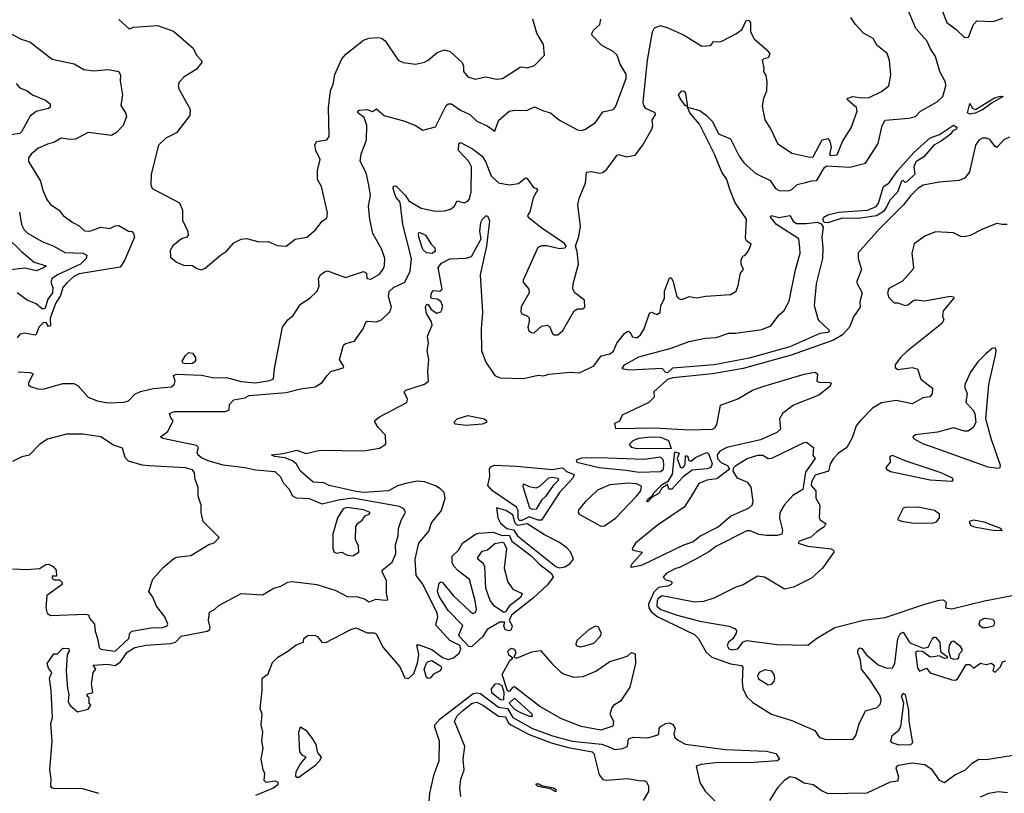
# Model space of a CAD drawing. Extents: x 1552033 to 1694788, y 811965 to 917215.
# Tile 126 of 256: x 1603974 to 1609447, y 845885 to 850183. Entities that reach past the tile are written whole.
import ezdxf

# ---------------------------------------------------------------- set-up
doc = ezdxf.new("R2010")
doc.units = 0

msp = doc.modelspace()

# ---------------------------------------------------------------- linework, layer by layer
at = {"layer": '0CON20XD'}
for points in [[(1606355, 846628.7), (1606385, 846637.7), (1606416.1, 846663.9), (1606425.5, 846684.5), (1606419.9, 846705), (1606364.1, 846734.1), (1606291.4, 846815), (1606286.5, 846825), (1606298.2, 846861.8), (1606295.2, 846885), (1606215, 847046.5), (1606177.7, 847095), (1606172.7, 847185), (1606191.8, 847275), (1606248.8, 847341.2), (1606263, 847387), (1606319.2, 847455), (1606339.1, 847525), (1606333.1, 847555), (1606315.4, 847575), (1606285, 847593.1), (1606225, 847615.2), (1606185, 847618.6), (1606120.8, 847605), (1606075, 847592.5), (1606025, 847564.8), (1605885, 847556.5), (1605845, 847560.6), (1605695, 847594), (1605665, 847609.1), (1605605, 847613.2), (1605534.5, 847674.5), (1605512.7, 847712.7), (1605491.4, 847731.4), (1605449, 847749), (1605390, 847755), (1605373.3, 847765), (1605438, 847772), (1605515, 847790), (1605565, 847771.5), (1605645, 847790), (1605885, 847787.1), (1605975, 847801.2), (1606010, 847825), (1606007.5, 847875), (1605967, 847917), (1605948.3, 847948.3), (1605947.5, 847955), (1605975, 847976), (1606126.2, 848055), (1606130, 848075), (1606111.2, 848115), (1606121.2, 848125), (1606223.3, 848156.7), (1606245.9, 848175), (1606241.8, 848228.2), (1606247.7, 848295), (1606239.4, 848345), (1606246, 848385), (1606240, 848425), (1606267.5, 848485), (1606263.3, 848503.3), (1606235, 848550), (1606230, 848585), (1606235, 848600), (1606245, 848600), (1606262, 848572), (1606292.3, 848552.3), (1606315, 848560), (1606323.1, 848575), (1606324.5, 848595), (1606315, 848617.1), (1606295, 848630), (1606263.6, 848633.6), (1606260, 848645), (1606263.3, 848665), (1606275, 848677.5), (1606310, 848675), (1606321.9, 848685), (1606300.6, 848805), (1606319.4, 848830.6), (1606365, 848853.2), (1606455, 848857.9), (1606485, 848866.6), (1606538.8, 848965), (1606532.6, 849005), (1606538, 849055), (1606545.9, 849074.1), (1606565, 849091.9), (1606575, 849092.5), (1606584.6, 849065), (1606568.5, 848925), (1606533, 848765), (1606547, 848555), (1606538.8, 848465), (1606540.8, 848345), (1606565, 848279.2), (1606615.6, 848205), (1606642.7, 848192.7), (1606775, 848189.6), (1606855, 848207.9), (1606885, 848204.2), (1606915, 848213.5), (1607035, 848223.9), (1607085, 848220.8), (1607165, 848260.2), (1607205.5, 848315), (1607255, 848325.8), (1607275, 848341.8), (1607293.8, 848385), (1607335, 848440), (1607355, 848451.2), (1607365, 848446.7), (1607380.2, 848420.2), (1607405, 848415.5), (1607425, 848431.1), (1607445.4, 848465), (1607475, 848552.5), (1607485, 848556.7), (1607515, 848544.3), (1607533.8, 848555), (1607537.7, 848592.3), (1607557.8, 848635), (1607558, 848675), (1607585, 848747.5), (1607595, 848747.5), (1607605, 848732.5), (1607625.7, 848645), (1607635, 848634.2), (1607655, 848628), (1607695, 848644.3), (1607735, 848638), (1607786.9, 848646.9), (1607925, 848655.5), (1607955.8, 848675), (1607968, 848705), (1607980, 848775), (1607997.5, 848795), (1607983.9, 848823.9), (1607985, 848850), (1607995, 848870), (1608005, 848872.5), (1608025, 848897.5), (1608040, 848935), (1608014, 848954), (1608008.3, 848968.3), (1608014, 849075), (1607949.1, 849169.1), (1607920.4, 849239.6), (1607905, 849294.7), (1607877.1, 849335), (1607836.7, 849435), (1607752.3, 849602.3), (1607699.4, 849665), (1607686.6, 849696.3), (1607685.9, 849698), (1607683.6, 849703.6), (1607675, 849703.3), (1607644.4, 849745), (1607636.7, 849765), (1607655, 849786.9), (1607667.5, 849785), (1607675.4, 849775), (1607685.9, 849698), (1607686.6, 849696.3), (1607755, 849678.1), (1607790.8, 849650.8), (1607825, 849616.2), (1607858, 849548), (1607925, 849521.1), (1607973.8, 849425), (1608001.5, 849385), (1608065, 849328.1), (1608145, 849288.6), (1608175, 849244.3), (1608195, 849232.9), (1608245, 849231.1), (1608265, 849240), (1608295, 849267.5), (1608342.3, 849277.7), (1608375, 849288.2), (1608405, 849288.5), (1608445, 849359), (1608459.3, 849370.7), (1608587.7, 849362.3), (1608675.6, 849385), (1608745, 849494.5), (1608767.3, 849595), (1608785, 849624), (1608915.3, 849634.7), (1608953.8, 849645), (1608980, 849675), (1609073.9, 849726.1), (1609105, 849756), (1609121.5, 849815), (1609120.3, 849835), (1609089.2, 849895), (1609065, 849977.8), (1609037.4, 850017.4), (1609015.4, 850065), (1608955, 850133.3), (1608909.1, 850245)], [(1609095, 850246.2), (1609126.9, 850166.9), (1609178.6, 850128.6), (1609225, 850083.1), (1609247.8, 850085), (1609276, 850155), (1609293.9, 850176.1), (1609385, 850172.2), (1609438.5, 850191.5)], [(1603966.2, 848226.2), (1604031.7, 848221.7), (1604050, 848215), (1604023.3, 848165), (1604023.9, 848153.9), (1604033.9, 848143.9), (1604075, 848131.2), (1604105, 848130), (1604215, 848160.6), (1604275, 848160.8), (1604298.9, 848148.9), (1604355, 848084.8), (1604405, 848064.9), (1604465, 848053.3), (1604555, 848057), (1604578.2, 848065), (1604615, 848102.2), (1604645, 848117.2), (1604716.4, 848133.6), (1604817.3, 848142.7), (1604832.5, 848155), (1604839.2, 848175), (1604830, 848205), (1604845, 848212.9), (1604985, 848207), (1605055, 848192.4), (1605124, 848194), (1605205, 848173.3), (1605284.8, 848165.2), (1605365, 848177.2), (1605385, 848187.9), (1605389.8, 848245), (1605435.8, 848474.2), (1605464.7, 848515.3), (1605495, 848540), (1605535, 848602.5), (1605586.2, 848635), (1605627.5, 848675), (1605637.9, 848702.1), (1605634.4, 848745), (1605646, 848765), (1605667.6, 848782.4), (1605685, 848786.7), (1605785, 848750), (1605885, 848784), (1605901.2, 848775), (1605904.1, 848744.1), (1605925, 848740.8), (1605975, 848768.8), (1605995, 848796.2), (1606002.4, 848817.6), (1606002.9, 848855), (1605986.5, 848905), (1605936.9, 848995), (1605920.3, 849075), (1605913.4, 849146.6), (1605923.6, 849205), (1605915, 849262.5), (1605900.9, 849330.9), (1605865.9, 849395.9), (1605871.4, 849435), (1605901.2, 849515), (1605904.4, 849595), (1605889.4, 849639.4), (1605854, 849665), (1605853.8, 849675), (1605860.5, 849679.5), (1605903.6, 849683.6), (1605935, 849672.5), (1605957, 849687), (1606000.5, 849650.5), (1606115, 849618.9), (1606175, 849594.2), (1606215, 849568), (1606285, 849586.7), (1606344.8, 849705.2), (1606355, 849714.6), (1606374.6, 849715.4), (1606425, 849679.5), (1606476.3, 849656.3), (1606515, 849618.5), (1606572.1, 849592.1), (1606615, 849563.8), (1606635, 849622), (1606695, 849673.6), (1606725, 849679.3), (1606792.2, 849677.8), (1606835, 849698.9), (1606885, 849676.9), (1606925, 849664.3), (1606975, 849624.4), (1607075, 849570.8), (1607095, 849567.1), (1607115, 849573.1), (1607175, 849612), (1607215, 849670), (1607275, 849683.8), (1607285, 849697.5), (1607344.2, 849855), (1607345, 849880), (1607311.1, 849935), (1607295, 849986.2), (1607273.3, 850005), (1607209.5, 850039.5), (1607156, 850095), (1607154, 850105), (1607164, 850125), (1607198.8, 850155), (1607204, 850185)], [(1604414.2, 845884.2), (1604325, 845908.8), (1604165, 845911.1), (1604152.5, 845915), (1604147.5, 845925), (1604150, 845965), (1604142.2, 846015), (1604154.3, 846175), (1604147.3, 846272.7), (1604155.8, 846305), (1604150, 846455), (1604140, 846525), (1604153.3, 846555), (1604135, 846580), (1604127.5, 846605), (1604165, 846660), (1604185, 846660), (1604215, 846690), (1604248.3, 846688.3), (1604250, 846675), (1604237.5, 846655), (1604233.3, 846565), (1604240, 846465), (1604247.5, 846435), (1604243.3, 846395), (1604252.5, 846375), (1604295, 846337.5), (1604355, 846352.5), (1604370, 846375), (1604360, 846385), (1604360, 846415), (1604351.7, 846421.7), (1604350, 846435), (1604380, 846445), (1604372.5, 846495), (1604376.2, 846515), (1604382.5, 846555), (1604397.5, 846575), (1604383.3, 846596.7), (1604465, 846602.3), (1604505, 846593.8), (1604535, 846615.2), (1604572.2, 846667.8), (1604615, 846693.8), (1604675, 846707.1), (1604813.5, 846716.5), (1604840.8, 846725), (1604872.1, 846757.9), (1605015.5, 846785), (1605031.1, 846795), (1605033.5, 846805), (1605024.5, 846845), (1605029.4, 846890.6), (1605056.7, 846905), (1605081.7, 846928.3), (1605205, 846993.8), (1605323, 846987), (1605386, 847024), (1605425.6, 847034.4), (1605465, 847058), (1605488.6, 847061.4), (1605625, 847044.3), (1605731.5, 847011.5), (1605795, 846978.1), (1605853.8, 846976.2), (1605893.6, 846963.6), (1605915, 846947.5), (1605955, 846963.8), (1606005, 846956.7), (1606020, 846960), (1606013.8, 846995), (1606013.3, 847065), (1605988.1, 847115), (1605988.9, 847125), (1606045, 847167.8), (1606065.3, 847215), (1606063.4, 847265), (1606078.7, 847315), (1606080.5, 847355), (1606096.7, 847405), (1606118.1, 847445), (1606109.3, 847465), (1606085, 847478), (1605825, 847523.9), (1605746.3, 847513.7), (1605655, 847491.5), (1605585, 847520), (1605513.6, 847523.6), (1605493.3, 847535), (1605472.5, 847575), (1605442.5, 847605), (1605423.6, 847643.6), (1605395, 847670), (1605285, 847680.2), (1605226.4, 847693.6), (1605105, 847707.7), (1605022.1, 847732.1), (1604985, 847748.4), (1604965.3, 847765), (1604961.2, 847778.8), (1604968.5, 847805), (1604956.9, 847816.9), (1604770, 847855), (1604757.5, 847865), (1604797.5, 847895), (1604827.5, 847955), (1604815, 847970), (1604807.5, 847995), (1604835, 848005.8), (1605118.8, 848005), (1605138.9, 848015), (1605140, 848045), (1605165, 848071.4), (1605225, 848081.2), (1605250, 848095), (1605455, 848111.4), (1605535, 848131.6), (1605617.4, 848142.6), (1605655, 848166.7), (1605684.1, 848205.9), (1605702.9, 848227.1), (1605771.3, 848248.7), (1605775, 848256.2), (1605752, 848295), (1605773.8, 848375), (1605785.6, 848384.4), (1605835, 848395.7), (1605883.1, 848465), (1605897.3, 848502.7), (1605905, 848508), (1605955, 848504.4), (1605985, 848514.3), (1606031.1, 848558.9), (1606040.5, 848585), (1606024.3, 848645), (1606028.3, 848671.7), (1606052.2, 848695), (1606115.8, 848725), (1606143.8, 848785), (1606152.5, 848855), (1606102.9, 849045), (1606088.2, 849168.2), (1606067.5, 849195), (1606055, 849223.8), (1606049.4, 849245), (1606052.5, 849257.5), (1606065, 849259.2), (1606075, 849250), (1606117.8, 849205), (1606136.2, 849176.2), (1606205, 849134.5), (1606285, 849119.4), (1606335, 849121.4), (1606369.5, 849130.5), (1606389.6, 849145), (1606405, 849176.2), (1606445, 849164.2), (1606465, 849174), (1606475, 849187.5), (1606483.8, 849226.2), (1606484.8, 849365), (1606470.7, 849395), (1606413.9, 849455), (1606414.4, 849495), (1606425, 849500.8), (1606490.6, 849465), (1606544.8, 849424.8), (1606563.8, 849393.8), (1606595, 849315.6), (1606635, 849276), (1606695, 849265.5), (1606747.3, 849272.7), (1606785, 849303.3), (1606793, 849303), (1606830.7, 849250.7), (1606847.5, 849245), (1606852.5, 849235), (1606827.7, 849192.3), (1606809.2, 849115), (1606796.7, 849095), (1606801.2, 849085), (1606875.8, 849025.8), (1606997.5, 848945), (1607010, 848925), (1607005, 848913.3), (1606975, 848910), (1606905, 848925.6), (1606874.4, 848925.6), (1606854, 848916), (1606772.5, 848735), (1606773.3, 848725), (1606803.8, 848685), (1606806.7, 848665), (1606761.9, 848588.1), (1606758.9, 848558.9), (1606765, 848547.5), (1606795, 848538), (1606805, 848526.7), (1606806.7, 848505), (1606798.9, 848475), (1606803.8, 848453.8), (1606823.2, 848443.2), (1606835, 848444.4), (1606875, 848479.2), (1606905.9, 848485.9), (1606918.6, 848478.6), (1606935, 848438.8), (1606945, 848432), (1606965, 848431.4), (1606992.1, 848455), (1607056.2, 848565), (1607075, 848576.9), (1607103.1, 848576.9), (1607115.5, 848584.5), (1607114.3, 848625), (1607058.9, 848665), (1607049.2, 848685), (1607051.3, 848715), (1607080.5, 848825), (1607073.3, 848895), (1607063.3, 848925), (1607082.1, 848977.9), (1607091.2, 849035), (1607076.2, 849155), (1607085.6, 849195.6), (1607118.9, 849275), (1607123.8, 849335), (1607155, 849338.7), (1607195, 849330.2), (1607215.5, 849334.5), (1607237.3, 849352.7), (1607295, 849430.6), (1607305, 849432.9), (1607345, 849420.8), (1607395, 849430), (1607435, 849483.5), (1607487.1, 849575), (1607493.1, 849595), (1607490, 849625), (1607508.1, 849655), (1607505.7, 849664.3), (1607455, 849688.4), (1607443, 849705), (1607439.2, 849725), (1607462.7, 849957.3), (1607491.3, 850115), (1607502.8, 850137.2), (1607535, 850150.7), (1607577.2, 850137.2), (1607667.5, 850097.5), (1607765, 850035.8), (1607810.3, 850039.7), (1607820, 850045), (1607828.3, 850061.7), (1607865, 850060), (1607880, 850065), (1607957.5, 850105), (1607990.5, 850129.5), (1608012.3, 850177.7), (1608025, 850180), (1608030, 850175), (1608036, 850165), (1608036.7, 850115), (1608056.4, 850076.4), (1608127.5, 850015), (1608143, 849993), (1608135, 849970), (1608110, 849965), (1608100, 849955), (1608110, 849915), (1608108.8, 849895), (1608121.7, 849871.7), (1608126.4, 849836.4), (1608125.5, 849785), (1608107.8, 849745), (1608101.7, 849701.7), (1608115.5, 849625.5), (1608151.4, 849571.4), (1608186.2, 849495), (1608265, 849440.8), (1608365, 849419.3), (1608385, 849421.3), (1608434, 849515), (1608465, 849522.5), (1608477.7, 849507.7), (1608484.2, 849475), (1608474.3, 849434.3), (1608485, 849428.8), (1608518.3, 849431.7), (1608548, 849505), (1608595, 849582), (1608628.2, 849675), (1608624.4, 849695), (1608605, 849712.2), (1608576.7, 849735), (1608573.3, 849745), (1608605, 849755.4), (1608655, 849748.3), (1608695, 849751.1), (1608765, 849784.2), (1608805, 849815.7), (1608815.8, 849875.8), (1608808.4, 849955), (1608795.4, 849995), (1608740, 850040), (1608718.1, 850078.1), (1608665, 850106.9), (1608619.4, 850155), (1608594.3, 850195)], [(1604525, 850183.3), (1604582.1, 850132.1), (1604609.4, 850140.6), (1604740.5, 850150.5), (1604829.7, 850119.7), (1604938.8, 850025), (1604956.7, 849985), (1604984, 849955), (1604986.2, 849945), (1604955, 849906.2), (1604888.8, 849865), (1604861.2, 849835), (1604856, 849815), (1604860.8, 849795), (1604922.5, 849685), (1604920.5, 849649.5), (1604845, 849553.1), (1604786.4, 849523.6), (1604745.7, 849485), (1604705.8, 849325), (1604704, 849265), (1604711.2, 849245), (1604862.5, 849165), (1604879.5, 849125), (1604879.1, 849069.1), (1604908.9, 849005), (1604910, 848985), (1604902.5, 848975), (1604873.3, 848965), (1604825, 848926.2), (1604810.3, 848899.7), (1604812.9, 848862.9), (1604846, 848836), (1604885, 848818.8), (1604935, 848816.7), (1604959.3, 848799.3), (1604985, 848793.3)], [(1604985, 848793.3), (1605005, 848801.2), (1605090, 848875), (1605124.2, 848895.8), (1605165, 848942), (1605205, 848963.8), (1605235, 848967.1), (1605305, 848948.9), (1605355, 848950), (1605405, 848928.1), (1605455, 848924.2), (1605505, 848962.5), (1605570, 848975), (1605617.5, 849015), (1605655, 849063.3), (1605680.5, 849079.5), (1605685, 849110), (1605652.5, 849255), (1605628.8, 849295), (1605630, 849345), (1605643.5, 849405), (1605620, 849455), (1605614.2, 849485), (1605623.8, 849505), (1605680.8, 849515), (1605695, 849534), (1605691.1, 849695), (1605702.5, 849787.5), (1605717, 849825), (1605725, 849877.5), (1605764.6, 849965.4), (1605788, 849992), (1605885, 850068.5), (1605915, 850080), (1605965, 850083.5), (1605985, 850079.4), (1606005, 850065.7), (1606078, 849958), (1606105, 849945.4), (1606175, 849936.2), (1606225, 849947.3), (1606245, 849956.9), (1606295, 850000.6), (1606335.5, 850015.5), (1606366.2, 850005), (1606432.9, 849945), (1606440.8, 849925), (1606440.8, 849895), (1606465.8, 849865.8), (1606505, 849852.2), (1606565, 849865.7), (1606625, 849852.9), (1606657.5, 849855), (1606755, 849918), (1606765, 849921.2), (1606795.7, 849914.3), (1606835, 849927.5), (1606891.2, 849985), (1606885.5, 850045.5), (1606848, 850108), (1606826.4, 850185)], [(1603895, 850121.2), (1603983.3, 850075), (1604030, 850060), (1604063.7, 850033.7), (1604155, 849963.1), (1604277.2, 849937.2), (1604330, 849905), (1604385, 849897.8), (1604465.4, 849905.4), (1604525.6, 849895.6), (1604534.3, 849875), (1604533, 849843), (1604545.6, 849765), (1604535.7, 849705), (1604562, 849665), (1604567.5, 849645), (1604549.4, 849595), (1604512.5, 849555), (1604485, 849538.5), (1604355, 849555.7), (1604285, 849519.5), (1604255, 849517.3), (1604205, 849524.6), (1604168, 849502), (1604128.3, 849491.7), (1604075, 849467.5), (1604037.5, 849435), (1604024.2, 849415), (1604023.1, 849395), (1604090.3, 849285), (1604102.7, 849235), (1604124.3, 849184.3), (1604145.5, 849155), (1604194.3, 849125), (1604215.7, 849095), (1604269.2, 849055), (1604305, 849036.7), (1604335, 849010), (1604365, 849008), (1604425, 849030.7), (1604475, 849023.2), (1604505, 849037.2), (1604525, 849038.9), (1604578.3, 849008.3), (1604597.5, 849005), (1604607.5, 848995), (1604612.5, 848975), (1604557.5, 848845), (1604532.5, 848807.5), (1604305, 848771), (1604275.6, 848755), (1604235, 848719.3), (1604215, 848695.2), (1604200.6, 848649.4), (1604172.7, 848605), (1604144.2, 848524.2), (1604145, 848482.5), (1604135, 848477.5), (1604120.7, 848500.7), (1604105, 848498.5), (1604080, 848475), (1604066.2, 848433.8), (1604060, 848430), (1604001.1, 848441.1), (1603975, 848434.6), (1603959.4, 848415)], [(1603955, 849828.8), (1603974.5, 849804.5), (1604015, 849788.2), (1604045, 849764.6), (1604118, 849735), (1604143.8, 849715), (1604143.9, 849696.1), (1604135, 849688.8), (1604065, 849671.8), (1604032.6, 849647.4), (1603985, 849558.6), (1603975, 849549.6), (1603925, 849542.2)], [(1609255, 849657.1), (1609242.5, 849665), (1609255, 849717.5), (1609270.7, 849690.7), (1609287.1, 849682.9), (1609391.3, 849748.7), (1609425, 849757.9), (1609441.2, 849755), (1609378.7, 849721.3), (1609325, 849681.1), (1609285, 849663.3), (1609255, 849657.1)], [(1608465, 849053.7), (1608445, 849056), (1608438, 849075), (1608444.1, 849085.9), (1608465, 849097.6), (1608525, 849114.1), (1608686.2, 849123.8), (1608735.4, 849144.6), (1608746.8, 849163.2), (1608775, 849255.8), (1608805.4, 849275), (1608854.7, 849345), (1608944.7, 849445), (1609035, 849526.9), (1609086, 849544), (1609165, 849596.2), (1609182.3, 849585), (1609181.4, 849575), (1609160, 849565), (1609145.2, 849544.8), (1609095, 849506.9), (1609054.4, 849485.6), (1608998.9, 849421.1), (1608955, 849392), (1608942.9, 849365), (1608948.8, 849325), (1608905, 849280.8), (1608895, 849277.5), (1608885, 849290), (1608875, 849285.8), (1608852.3, 849225), (1608810.6, 849179.4), (1608793.6, 849145), (1608775, 849116.2), (1608737.1, 849092.9), (1608635, 849077.8), (1608545, 849080.4), (1608465, 849053.7)], [(1609475, 849530), (1609444.7, 849515.3), (1609405, 849472.5), (1609395, 849477.5), (1609366, 849516), (1609345, 849524.7), (1609325, 849523.9), (1609305, 849513.3), (1609286, 849485), (1609252.7, 849337.3), (1609227.2, 849302.8), (1609195, 849288.3), (1609085, 849279.7), (1608995, 849264.1), (1608965.5, 849245), (1608925, 849204.6), (1608886.3, 849153.7), (1608751.9, 849018.1), (1608635, 848886.7), (1608635, 848856.2), (1608652.3, 848795), (1608624.5, 848725), (1608655.8, 848665), (1608644, 848615), (1608645.8, 848585.8), (1608608.2, 848531.8), (1608585.6, 848475), (1608547.7, 848432.3), (1608497.6, 848402.4), (1608262, 848318), (1607995, 848244.4), (1607824.3, 848215.7), (1607605, 848192.3), (1607575, 848183.5), (1607499.4, 848115), (1607500, 848085), (1607471.1, 848055), (1607321.9, 847985), (1607308.3, 847951.7), (1607280.3, 847939.7), (1607285, 847912.2), (1607505, 847915.5), (1607695, 847903.5), (1607825, 847907.9), (1607838.3, 847915), (1607848.2, 847931.8), (1607869, 848041), (1607965, 848075.2), (1608046.7, 848125), (1608105.2, 848145.2), (1608334, 848214), (1608394.2, 848224.2), (1608408, 848215), (1608404.1, 848174.1), (1608418, 848168), (1608477.6, 848167.6), (1608483.8, 848163.8), (1608476.5, 848145), (1608415, 848096.6), (1608275, 848040), (1608213.4, 847995), (1608197.3, 847965), (1608202.5, 847907.5), (1608181.7, 847888.3), (1608092, 847848), (1607905, 847804.8), (1607865, 847785.5), (1607850.7, 847765), (1607851.9, 847745), (1607875, 847720.9), (1607907.5, 847705), (1607920, 847685), (1607848.5, 847631.5), (1607793.8, 847625), (1607748.6, 847605), (1607703, 847527)], [(1603973.8, 849113.8), (1603984.7, 849044.7), (1604000, 849015), (1604017.1, 848997.1), (1604099.8, 848949.8), (1604165, 848924.6), (1604225, 848890), (1604325.3, 848885.3), (1604347.5, 848875), (1604344.5, 848855), (1604312.3, 848825), (1604184.6, 848765), (1604154.5, 848745), (1604147.5, 848725), (1604159.2, 848695), (1604156.4, 848665), (1604130.4, 848629.6), (1604115, 848579.1), (1604100.6, 848575), (1604065, 848604.6), (1604016, 848625), (1603960, 848665)], [(1607575, 848220.3), (1607565, 848221.8), (1607545, 848245.4), (1607364.6, 848234.6), (1607330.5, 848240.5), (1607323.5, 848245), (1607336.2, 848265), (1607415, 848309.9), (1607595, 848357.4), (1607695, 848394.3), (1607785, 848413.7), (1607845, 848416.5), (1607915, 848440.6), (1607955, 848440.9), (1608099.1, 848460.9), (1608148.2, 848481.8), (1608195, 848541.9), (1608223, 848567), (1608251.8, 848618.2), (1608286.5, 848793.5), (1608311.2, 848885), (1608310, 848915), (1608304, 848965), (1608180, 849045), (1608146.7, 849085), (1608150, 849095), (1608195, 849084), (1608255, 849095.5), (1608273.7, 849063.7), (1608291, 849051), (1608345, 849050), (1608407.6, 849057.6), (1608429, 849049), (1608439.8, 849029.8), (1608432.8, 848975), (1608438.9, 848915), (1608436.4, 848855), (1608400.6, 848715), (1608389.2, 848595), (1608412.2, 848515), (1608475.2, 848455), (1608465, 848445.4), (1608421.6, 848438.4), (1608255.4, 848365), (1608027.9, 848302.1), (1607835, 848265.1), (1607602.8, 848247.2), (1607575, 848220.3)], [(1609462.5, 849045), (1609434.2, 849044.2), (1609405, 849050.6), (1609325, 849019.4), (1609256.4, 848983.6), (1609225, 848975.3), (1609205, 848977.1), (1609165, 848998.4), (1609065, 849003.3), (1609005, 848980.4), (1608945, 848937.5), (1608931.8, 848885), (1608942, 848805), (1608938, 848795), (1608880, 848730), (1608805, 848690), (1608797.1, 848665), (1608805, 848638.8), (1608835, 848610), (1608855, 848610), (1608895, 848595.4), (1608915, 848600.7), (1608938.5, 848621.5), (1608954.2, 848625.8), (1609005, 848620.3), (1609145.6, 848645.6), (1609163.6, 848643.6), (1609166.2, 848635), (1609106.2, 848565), (1609102.5, 848535), (1609110, 848515), (1609099.2, 848495), (1608905, 848338.5)], [(1606265, 848882.8), (1606235, 848886.5), (1606214.3, 848905), (1606191.8, 848975), (1606190, 848995), (1606195, 849002.9), (1606228.9, 848985), (1606260.6, 848935), (1606282.5, 848915), (1606283.2, 848895), (1606265, 848882.8)], [(1603898.6, 848978.6), (1603985, 848894), (1604055, 848835.8), (1604120.6, 848815), (1604111.1, 848805), (1604065, 848787.5), (1604005, 848802), (1603923.1, 848793.1)], [(1604895, 848271.4), (1604883.5, 848275), (1604877.3, 848285), (1604895, 848316.5), (1604915, 848334.4), (1604935, 848329.1), (1604952, 848305), (1604952.1, 848285), (1604935, 848273.3), (1604895, 848271.4)], [(1608905, 848338.5), (1608870, 848305), (1608840, 848265), (1608839.3, 848249.3), (1608855, 848240), (1608935, 848250.6), (1608963.6, 848243.6), (1608982.2, 848185), (1609047.7, 848135), (1609045, 848104.4), (1609032.6, 848087.4), (1608995, 848082.5), (1608935, 848048.9), (1608845, 848067.3), (1608765, 848054.6), (1608715, 848023.5), (1608646.6, 847955), (1608624.1, 847925.9), (1608601.1, 847858.9), (1608571.5, 847805), (1608525.5, 847775), (1608496.8, 847745), (1608477.9, 847715), (1608470, 847675), (1608395, 847652.6), (1608374.6, 847615), (1608372.4, 847595), (1608398.9, 847565), (1608398.9, 847525), (1608420.8, 847485), (1608417.1, 847415), (1608425, 847402.5), (1608454.3, 847384.3), (1608446.2, 847365), (1608405, 847336.4), (1608372, 847308), (1608306.7, 847285), (1608301.2, 847275), (1608355, 847257.5), (1608485, 847243.1), (1608497.1, 847235), (1608498.6, 847225), (1608435.4, 847135), (1608375, 847079.7), (1608275, 847030), (1608225, 847018.9), (1608113.3, 847085), (1608075, 847090.6), (1607995, 847042.2), (1607955, 847028.9), (1607832, 846968), (1607775, 846950), (1607725, 846946.9), (1607545, 846980.8), (1607525, 846968.9), (1607516.4, 846955), (1607515, 846924), (1607537.8, 846905), (1607628.8, 846875), (1607755, 846840.9), (1607915, 846812.8), (1607949.5, 846799.5), (1607958.2, 846788.2), (1607956.5, 846775), (1607937.1, 846742.9), (1607914.3, 846725), (1607905.7, 846705), (1607916.3, 846686.3), (1607935, 846681.4), (1607965, 846687.6), (1607994.4, 846725.6), (1608016.5, 846733.5), (1608185, 846710.7), (1608355, 846707), (1608405, 846745.7), (1608505.6, 846805), (1608665, 846846), (1608785, 846862.1), (1609005.4, 846934.6), (1609085, 846957.4), (1609108.8, 846958.8), (1609123.2, 846945), (1609120.6, 846915), (1609155, 846910.2), (1609337, 846953), (1609625, 847010)], [(1609415, 847690), (1609423.8, 847695), (1609425.5, 847705), (1609372.9, 847855), (1609344, 847965), (1609360.5, 848155), (1609398, 848318), (1609401.1, 848345), (1609395, 848359.4), (1609380, 848355), (1609343.4, 848326.6), (1609298.9, 848281.1), (1609259.2, 848225), (1609227, 848155), (1609226.6, 848136.6), (1609241.1, 848105), (1609233.2, 848055), (1609272.5, 848015), (1609282.2, 847995), (1609288, 847945), (1609273.7, 847916.3), (1609245, 847896.5), (1609225, 847896.5), (1609165, 847914.3), (1609075, 847890), (1608953.2, 847876.8), (1608937.5, 847865), (1608942.5, 847855), (1608995, 847826.7), (1609045, 847808.8), (1609355, 847697.7), (1609415, 847690)], [(1606455, 847927.2), (1606395.7, 847935), (1606386.6, 847945), (1606405, 847964.4), (1606465, 847983.1), (1606555.7, 847965), (1606568.6, 847955), (1606569.2, 847945), (1606545, 847934.8), (1606455, 847927.2)], [(1604505, 846674.7), (1604580.6, 846745), (1604586, 846775), (1604596.7, 846785), (1604705, 846802.9), (1604770, 846805), (1604793.3, 846815), (1604796.9, 846825), (1604781.4, 846865), (1604735, 846924), (1604714.2, 846975), (1604691.4, 847005), (1604714.2, 847075), (1604771.3, 847138.7), (1604831.1, 847188.9), (1604845, 847195.7), (1604925, 847205.7), (1605025, 847266.7), (1605055, 847276.7), (1605082.5, 847305), (1604994.6, 847394.6), (1604983.3, 847445), (1604983.1, 847485), (1604966, 847535), (1604966.8, 847585), (1604948.8, 847628.8), (1604945, 847665.6), (1604935, 847680.9), (1604895, 847693), (1604693.5, 847703.5), (1604655, 847706.7), (1604579.6, 847729.6), (1604560.2, 847750.2), (1604545, 847802), (1604495, 847819.3), (1604425.3, 847865), (1604325, 847880.3), (1604235, 847879.6), (1604128.5, 847851.5), (1604085.5, 847825), (1604027, 847763), (1603985.6, 847754.4), (1603935, 847728)], [(1607405, 847798.8), (1607376.7, 847805), (1607364.2, 847825), (1607384, 847845), (1607415, 847857.3), (1607480, 847865), (1607535, 847863.7), (1607581.1, 847845), (1607595, 847800), (1607405, 847798.8)], [(1607703, 847527), (1607666.8, 847475), (1607520, 847375), (1607397.1, 847275), (1607378.8, 847245), (1607382.5, 847235), (1607435.7, 847225), (1607374.6, 847155), (1607368.6, 847145), (1607375, 847140), (1607436.7, 847153.3), (1607666.2, 847265), (1607715, 847281.6), (1607755, 847313.4), (1607855.5, 847364.5), (1607924.9, 847425.1), (1608029.3, 847470.7), (1608044.5, 847485), (1608050.8, 847505), (1608040.5, 847585), (1608021.6, 847611.6), (1607963.3, 847635), (1607940, 847675), (1607942.5, 847695), (1607954.3, 847705.7), (1608018, 847745), (1608076.7, 847763.3), (1608103.9, 847763.9), (1608134.3, 847744.3), (1608155, 847745.8), (1608335, 847834.3), (1608347.5, 847835), (1608386.7, 847805), (1608383.3, 847763.3), (1608396.2, 847745), (1608341.5, 847668.5), (1608327.5, 847572.5), (1608271.7, 847538.3), (1608222.9, 847485), (1608198.9, 847445), (1608196.8, 847413.2), (1608214.1, 847345.9), (1608210, 847325), (1608185, 847316.9), (1608125, 847317.1), (1608083, 847323), (1608033.5, 847343.5), (1608015, 847343.1), (1607844, 847256), (1607805, 847225.8), (1607725, 847181.3), (1607645, 847141.1), (1607615, 847132.1), (1607566.7, 847105), (1607550, 847085), (1607565, 847071.2), (1607593.8, 847063.8), (1607600, 847055), (1607596, 847045), (1607576.2, 847035), (1607525, 847027.7), (1607498.5, 847001.5), (1607469.3, 846935), (1607471.2, 846915), (1607483.9, 846893.9), (1607517.6, 846867.6), (1607725, 846766.1), (1607745.6, 846745.6), (1607789.3, 846669.3), (1607820.8, 846640.8), (1607925, 846603.5), (1607986.7, 846595), (1607993.8, 846585), (1607989.5, 846505), (1607993.9, 846465), (1608018, 846418), (1608049.4, 846389.4), (1608152.5, 846325), (1608265, 846289.2), (1608393.6, 846233.6), (1608418.8, 846195), (1608456.7, 846183.3), (1608606.7, 846185), (1608622.1, 846205), (1608639.2, 846270.8), (1608675, 846343.1), (1608739.5, 846360.5), (1608758.5, 846381.5), (1608762.5, 846405), (1608755, 846429.5), (1608700, 846515), (1608652.7, 846575), (1608647.8, 846625), (1608633.2, 846665), (1608635, 846686.2), (1608645, 846692), (1608655, 846688.8), (1608679.5, 846655), (1608745, 846598.5), (1608795, 846580), (1608825, 846580.8), (1608838, 846605), (1608855.8, 846745), (1608868.7, 846771.3), (1608885, 846779.3), (1608921, 846721), (1608995, 846690), (1609023.1, 846696.9), (1609045, 846741.2), (1609055, 846752.5), (1609065, 846752.5), (1609088.8, 846725), (1609092.5, 846672.5), (1609130, 846645), (1609130, 846635), (1609115, 846633.3), (1609085, 846648.8), (1609053, 846643), (1609035, 846640), (1608992.7, 846672.7), (1608965, 846674), (1608952.4, 846667.6), (1608965, 846582.5), (1608975, 846562.5), (1609015, 846580), (1609035, 846553.3), (1609155, 846514), (1609175, 846513.8), (1609188.3, 846521.7), (1609235, 846600), (1609255, 846600), (1609275, 846580), (1609315, 846607.5), (1609345, 846600), (1609375, 846607.5), (1609390, 846595), (1609383.3, 846565), (1609395, 846556.7), (1609425, 846587.5), (1609437.5, 846615), (1609455, 846620)], [(1607465, 847503.3), (1607460, 847505), (1607465, 847518.8), (1607491.7, 847538.3), (1607500, 847555), (1607545, 847600), (1607580, 847620), (1607602.2, 847657.8), (1607615, 847782.5), (1607640, 847775), (1607628.6, 847745), (1607645, 847697.5), (1607655, 847692.5), (1607665, 847697.5), (1607673.3, 847715), (1607675, 847760), (1607685, 847760), (1607693, 847733), (1607705, 847730), (1607730.3, 847749.7), (1607775, 847770), (1607795, 847777.5), (1607805, 847769.2), (1607823.4, 847715), (1607816.2, 847693.8), (1607795, 847686.3), (1607711, 847679), (1607659.4, 847640.6), (1607598.8, 847575), (1607582.5, 847575), (1607575, 847600), (1607541.7, 847578.3), (1607528.3, 847551.7), (1607490, 847530), (1607465, 847503.3)], [(1607415, 847668.1), (1607535, 847673), (1607552, 847685), (1607554.8, 847705), (1607552.3, 847735), (1607535, 847752.4), (1607445, 847738.6), (1607195, 847748), (1607096, 847746), (1607066.7, 847735), (1607070, 847725), (1607195, 847693.9), (1607345, 847680.5), (1607415, 847668.1)], [(1609155, 847618.8), (1609163.3, 847625), (1609158.8, 847635), (1609095.3, 847665.3), (1608895, 847730.8), (1608825, 847760.5), (1608810, 847755), (1608812, 847725), (1608788.8, 847695), (1608791.2, 847685), (1608815, 847671.8), (1609035, 847626.2), (1609155, 847618.8)], [(1606765, 847399.6), (1606750.3, 847400.3), (1606744, 847415), (1606744.5, 847455), (1606735, 847474.5), (1606602.6, 847565), (1606575.3, 847595), (1606587.3, 847645), (1606586.2, 847685), (1606591.3, 847698.7), (1606613.3, 847706.7), (1606735, 847702.8), (1606935, 847682.8), (1606985, 847693), (1606995, 847690.9), (1607013.2, 847673.2), (1607056.1, 847655), (1607049.5, 847635), (1606975, 847554.8), (1606875, 847401.8), (1606855, 847402.2), (1606805, 847421.3), (1606765, 847399.6)], [(1606825, 847460.6), (1606809.1, 847469.1), (1606773.4, 847586.6), (1606775, 847603.8), (1606805, 847588.8), (1606845, 847580.8), (1606865, 847590), (1606915, 847636.8), (1606935, 847641.3), (1606964.6, 847635), (1606969.7, 847625), (1606940.2, 847595), (1606897, 847533), (1606875, 847513.5), (1606845, 847462.9), (1606825, 847460.6)], [(1607205, 847369.5), (1607225, 847371.4), (1607285, 847413.6), (1607402.1, 847535), (1607426, 847565), (1607430.3, 847590.3), (1607403.1, 847603.1), (1607357.4, 847607.4), (1607255, 847597.5), (1607185, 847568.1), (1607118.6, 847505), (1607079.9, 847460.1), (1607077.7, 847445), (1607084.5, 847435), (1607205, 847369.5)], [(1605825, 847203.3), (1605860, 847225), (1605857, 847257), (1605840, 847295), (1605842.3, 847367.7), (1605853.8, 847385), (1605878.5, 847401.5), (1605895, 847425.8), (1605917.5, 847435), (1605922.5, 847445), (1605885, 847458.8), (1605795, 847472.3), (1605772.5, 847465), (1605740.6, 847415), (1605714.6, 847325), (1605714.5, 847245), (1605722, 847225), (1605735, 847218), (1605765, 847223.3), (1605795, 847206.7), (1605825, 847203.3)], [(1606975, 847137.9), (1607005, 847143.6), (1607031.5, 847158.5), (1607051.6, 847185), (1607036.2, 847226.2), (1607015, 847248.2), (1606975, 847277.8), (1606891.2, 847321.2), (1606795, 847381.4), (1606741.9, 847371.9), (1606728.6, 847385), (1606715, 847430.8), (1606676.7, 847455), (1606625, 847470), (1606632, 847415), (1606646, 847385), (1606682.7, 847355), (1606718.2, 847348.2), (1606740.6, 847315), (1606955, 847144.6), (1606975, 847137.9)], [(1609015, 847384.7), (1609055, 847387.8), (1609072, 847395), (1609086.2, 847415), (1609086, 847435), (1609058.8, 847455), (1608966.3, 847473.7), (1608896.9, 847473.1), (1608885, 847468), (1608852.5, 847405), (1608875, 847396), (1608935, 847387.5), (1609015, 847384.7)], [(1609435, 847344.3), (1609427.5, 847355), (1609335, 847390), (1609275, 847401.9), (1609252, 847395), (1609258, 847375), (1609280, 847365), (1609384.1, 847345.9), (1609435, 847344.3)], [(1606485, 846698.5), (1606470.1, 846700.1), (1606418.7, 846755), (1606414.6, 846765), (1606437, 846817), (1606355, 846900), (1606305, 846978), (1606297.1, 847005), (1606305, 847052.5), (1606315, 847060), (1606325, 847056.2), (1606383.3, 846983.3), (1606478.8, 846895), (1606495, 846884), (1606508.3, 846891.7), (1606512.5, 846905), (1606505.4, 846954.6), (1606475, 847073.1), (1606410.7, 847120.7), (1606386.3, 847146.3), (1606377.4, 847167.4), (1606378.8, 847201.2), (1606412.5, 847235), (1606434.5, 847275), (1606507.8, 847325), (1606525, 847330.4), (1606605, 847336), (1606655, 847316.2), (1606695, 847318.1), (1606709.5, 847285), (1606815.6, 847205), (1606865.4, 847155), (1606930.9, 847105), (1606939.6, 847085), (1606906.9, 847043.1), (1606829.9, 846970.1), (1606706.9, 846875), (1606695.5, 846845), (1606711.9, 846815), (1606706.5, 846793.5), (1606695, 846787.7), (1606672.7, 846792.7), (1606665.1, 846815), (1606670.8, 846835), (1606643.3, 846835), (1606572.5, 846795), (1606549.2, 846755), (1606485, 846698.5)], [(1606665, 846888.1), (1606613.8, 846925), (1606588.4, 846955), (1606564.3, 847025), (1606560, 847145), (1606550.8, 847160.8), (1606520.9, 847185), (1606520, 847195), (1606545, 847229.7), (1606575, 847236.3), (1606615, 847272.8), (1606655, 847278.9), (1606665, 847275.4), (1606679.8, 847245), (1606667.8, 847135), (1606688.1, 847058.1), (1606715, 847018.1), (1606766.9, 846995), (1606758.8, 846975), (1606695, 846923.5), (1606675, 846893), (1606665, 846888.1)], [(1603935, 847131.8), (1604012.3, 847127.7), (1604085, 847133.3), (1604120, 847155), (1604135, 847157.5), (1604160, 847145), (1604177.5, 847125), (1604178.3, 847091.7), (1604155, 847090), (1604155, 847080), (1604165, 847070), (1604195, 847070), (1604210, 847055), (1604210, 847045), (1604125, 846983.3), (1604118.9, 846915), (1604126.7, 846885), (1604145, 846872.7), (1604339.5, 846879.5), (1604356.2, 846876.2), (1604363, 846857), (1604390, 846825), (1604393.1, 846785), (1604407.5, 846745), (1604416, 846695), (1604425, 846684.4), (1604505, 846674.7)], [(1609345, 846803.3), (1609325, 846803.3), (1609315, 846812.5), (1609306.7, 846825), (1609312.5, 846845), (1609337, 846857), (1609382.5, 846852.5), (1609392.5, 846835), (1609386.4, 846813.6), (1609345, 846803.3)], [(1605286.7, 845875), (1605314, 845885), (1605385.4, 845914.6), (1605410, 845935), (1605410, 845945), (1605395, 845951.2), (1605345, 845943.8), (1605333.3, 845955), (1605336.7, 845995), (1605327.5, 846015), (1605316.7, 846075), (1605326.7, 846135), (1605320, 846175), (1605326.1, 846223.9), (1605316.7, 846265), (1605322.5, 846325), (1605310, 846355), (1605322.5, 846455), (1605322.5, 846525), (1605355, 846547.5), (1605379.1, 846610.9), (1605409.3, 846640.7), (1605465, 846673.3), (1605510.6, 846709.4), (1605552.5, 846725), (1605553.3, 846745), (1605575, 846761.4), (1605615, 846763.8), (1605630, 846755), (1605653.9, 846723.9), (1605675, 846722.4), (1605815, 846794.3), (1605845, 846803.6), (1605905, 846776.4), (1605945, 846776.2), (1605955, 846770), (1605993.8, 846695), (1606087, 846587), (1606115, 846526.7), (1606135, 846521.5), (1606165, 846550.4), (1606185, 846608.1), (1606192.1, 846655), (1606180.9, 846709.1), (1606195, 846709.7), (1606265, 846683), (1606325, 846639.8), (1606355, 846628.7)], [(1607088.9, 846698.9), (1607115, 846703.5), (1607165, 846719.4), (1607200.6, 846755), (1607207.1, 846775), (1607190.2, 846810.2), (1607175, 846813.4), (1607139.1, 846795), (1607073.6, 846735), (1607064.4, 846715), (1607068, 846705), (1607088.9, 846698.9)], [(1607205, 846234.7), (1607095, 846255.8), (1606985, 846297.9), (1606865, 846366.4), (1606725, 846475.4), (1606715, 846474.4), (1606695, 846450.3), (1606685, 846454.6), (1606655.1, 846544.9), (1606697.8, 846622.2), (1606714.4, 846635), (1606692.6, 846652.6), (1606687.9, 846675), (1606705, 846691), (1606724.6, 846684.6), (1606732.2, 846665), (1606720.2, 846640.2), (1606735.6, 846634.4), (1606819.8, 846670.2), (1606868.5, 846678.5), (1606932.9, 846602.9), (1606979.8, 846559.8), (1606997.5, 846547.5), (1607055, 846530.5), (1607106.9, 846533.1), (1607176.4, 846563.6), (1607255, 846616.4), (1607323.4, 846636.6), (1607355, 846648.8), (1607375, 846666.7), (1607395, 846660), (1607396.7, 846605), (1607364.6, 846475), (1607313.9, 846396.1), (1607275, 846372.2), (1607265, 846358.5), (1607254.7, 846324.7), (1607274.6, 846285), (1607271.6, 846258.4), (1607205, 846234.7)], [(1609167, 846627), (1609150, 846635), (1609138, 846675), (1609141.2, 846705), (1609155, 846727.5), (1609165, 846732.5), (1609197.5, 846705), (1609210, 846685), (1609210, 846675), (1609193.8, 846656.2), (1609192.5, 846635), (1609185, 846630), (1609167, 846627)], [(1606245, 846521.8), (1606235, 846528.2), (1606222.7, 846575), (1606235, 846607), (1606245, 846616.8), (1606265, 846622.5), (1606308.9, 846595), (1606318.1, 846585), (1606317.4, 846575), (1606307.4, 846562.6), (1606273.8, 846546.2), (1606255, 846523.6), (1606245, 846521.8)], [(1608135, 846486.9), (1608155, 846490.8), (1608168.4, 846505), (1608171.7, 846525), (1608168.3, 846545), (1608155, 846562.9), (1608115, 846571.2), (1608084.7, 846555), (1608075.4, 846535), (1608080.6, 846520.6), (1608135, 846486.9)], [(1606665, 846402.9), (1606667.8, 846445), (1606655, 846482), (1606635, 846493.5), (1606615, 846491.5), (1606594.3, 846465), (1606597.4, 846445), (1606646.6, 846405), (1606665, 846402.9)], [(1606247.3, 845795), (1606253.2, 845885), (1606278.8, 845991.2), (1606305.5, 846065), (1606307.5, 846175), (1606281.3, 846251.3), (1606281.6, 846265), (1606312, 846298), (1606495, 846438.4), (1606515, 846442.9), (1606535, 846438.8), (1606635, 846362.3), (1606685, 846355.9), (1606715, 846305.8), (1606825, 846243.8), (1606935, 846203.1), (1607044.5, 846175), (1607208, 846158), (1607245, 846143.6), (1607282.9, 846127.1), (1607327.3, 846132.7), (1607350, 846145), (1607356.7, 846165), (1607353.9, 846176.1), (1607361.7, 846188.3), (1607385, 846195.6), (1607465, 846192.9), (1607515, 846207.8), (1607525.7, 846215), (1607529.2, 846245), (1607536.2, 846255), (1607565, 846272.5), (1607585, 846275.7), (1607605, 846266.2), (1607618, 846245), (1607610, 846215), (1607615.6, 846195), (1607635, 846177.1), (1607675, 846158), (1607895, 846127.1), (1608125, 846119.1), (1608177.5, 846105), (1608197.5, 846075), (1608185, 846064.3), (1608054.5, 846055.5), (1607843.9, 846053.9), (1607762.5, 846045), (1607734.3, 846035.7), (1607754.6, 845944.6), (1607785, 845897.1), (1607898, 845785)], [(1606825, 846313.8), (1606822, 846325), (1606725, 846413.6), (1606695.3, 846385), (1606725, 846352.6), (1606754.5, 846335), (1606805, 846313.9), (1606825, 846313.8)], [(1608861.5, 846151.5), (1608824, 846164), (1608815.4, 846175), (1608824, 846206), (1608860, 846235), (1608871.4, 846255), (1608888.1, 846385), (1608875.7, 846425), (1608885, 846440), (1608895, 846432.5), (1608914.8, 846344.8), (1608916.9, 846285), (1608935.9, 846165), (1608925, 846153.4), (1608861.5, 846151.5)], [(1606427, 845867), (1606420.2, 845915), (1606426.8, 845963.2), (1606444.8, 846015), (1606438.2, 846075), (1606447.6, 846145), (1606391.2, 846285), (1606405.8, 846315), (1606435, 846343.5), (1606489.1, 846385), (1606515, 846391.7), (1606549.1, 846375), (1606635, 846312.5), (1606675, 846309.5), (1606688.7, 846278.7), (1606704, 846265), (1606805, 846212), (1606933.5, 846163.5), (1607025, 846139), (1607155.4, 846115), (1607165.3, 846105), (1607195, 845986.2), (1607215, 845961.9), (1607235, 845958.2), (1607355, 845967.3), (1607424.1, 845954.1), (1607445, 845955.8), (1607457.6, 845947.6), (1607470, 845925), (1607469.4, 845895), (1607440, 845845)], [(1605515, 845972), (1605509, 845979), (1605510.8, 846005), (1605535, 846048.9), (1605565.6, 846085), (1605545, 846095.6), (1605532.1, 846115), (1605526.1, 846223.9), (1605535, 846254.6), (1605565, 846234.5), (1605599.7, 846189.7), (1605619.7, 846155), (1605629.6, 846109.6), (1605649.1, 846085), (1605640.8, 846065), (1605612.3, 846035), (1605525, 845972.7), (1605515, 845972)], [(1608144, 845845), (1608190.5, 845919.5), (1608225, 845957.1), (1608255, 845977.8), (1608285, 845972.5), (1608335, 845942.9), (1608385, 845932.5), (1608435, 845897.5), (1608465, 845884), (1608685, 845886.2), (1608815, 845948.6), (1608855.8, 845954.2), (1608860.8, 845975), (1608846.2, 846025), (1608848.9, 846035), (1608859.2, 846040.8), (1608935, 846054.1), (1609005.4, 846045.4), (1609039.9, 846019.9), (1609085, 845958.1), (1609115, 845944.2), (1609172.5, 845987.5), (1609231.2, 846015), (1609268.1, 846051.9), (1609305, 846073.5), (1609345, 846071.6), (1609495, 846096.2)], [(1606955, 845892), (1606925, 845909.2), (1606855, 845921.9), (1606843.1, 845936.9), (1606855, 845938.6), (1606875, 845928.1), (1606941.2, 845915), (1606953.8, 845905), (1606955, 845892)], [(1609315, 845864), (1609360, 845885), (1609415, 845894), (1609465, 845889.2)]]:
    msp.add_lwpolyline(points, dxfattribs=at)

doc.saveas('drawing.dxf')
